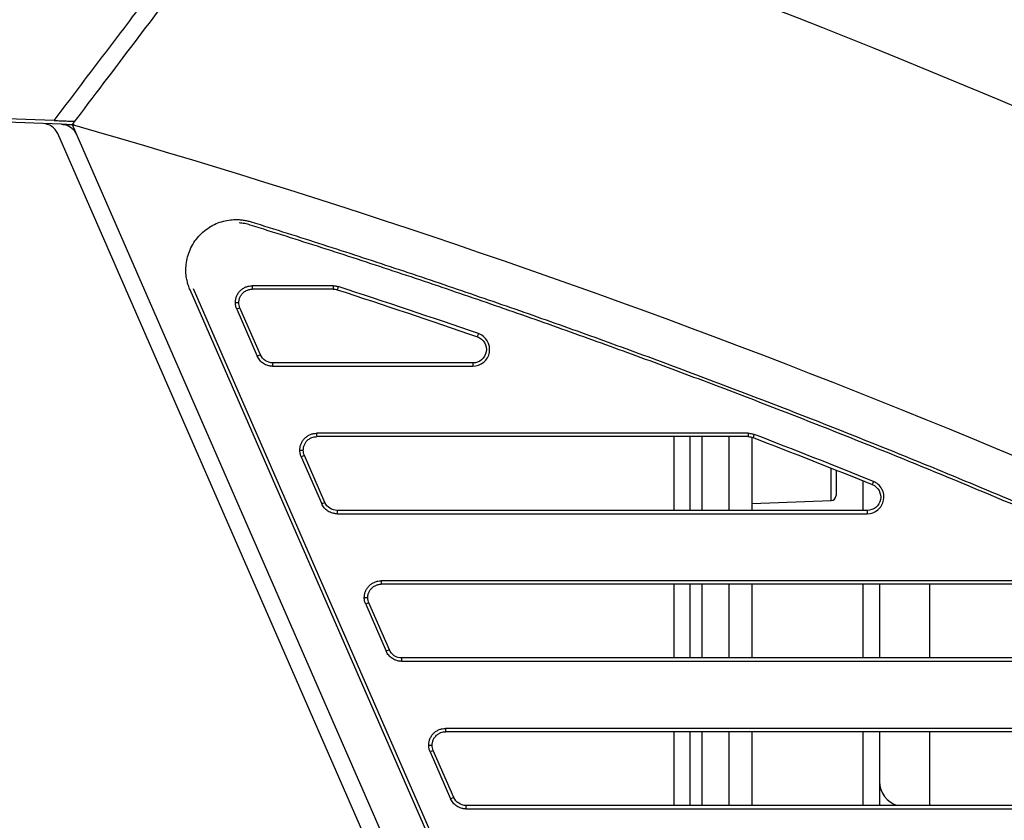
# Model space of a CAD drawing. Header units: millimetres. Extents: x -0.57 to 0.95, y -0.4 to 0.71.
# Tile 84 of 256: x -0.2022 to -0.1434, y 0.2935 to 0.3413. Entities that reach past the tile are written whole.
import ezdxf

# ---------------------------------------------------------------- set-up
doc = ezdxf.new("R2010")
doc.units = ezdxf.units.MM
doc.layers.add('FORMAT', color=7, linetype='Continuous')

msp = doc.modelspace()

# ---------------------------------------------------------------- linework, layer by layer
at = {"layer": 'FORMAT', "color": 7, "linetype": 'Continuous', "lineweight": 25}
for p, q in [((-0.2001, 0.335264), (-0.239998, 0.336657)), ((-0.200762, 0.335087), (-0.241181, 0.336498)), ((-0.199655, 0.335048), (-0.200762, 0.335087)), ((-0.199025, 0.335026), (-0.146446, 0.21469)), ((-0.147362, 0.214289), (-0.199881, 0.334488)), ((-0.144155, 0.215691), (-0.191985, 0.325158)), ((-0.191795, 0.325238), (-0.143965, 0.215771)), ((-0.183455, 0.325409), (-0.188282, 0.325409)), ((-0.183448, 0.325209), (-0.188275, 0.325209)), ((-0.189199, 0.324009), (-0.187975, 0.321209)), ((-0.187785, 0.321289), (-0.189008, 0.324089)), ((-0.175106, 0.320809), (-0.187052, 0.320809)), ((-0.187059, 0.320609), (-0.175113, 0.320609)), ((-0.158686, 0.316609), (-0.184437, 0.316609)), ((-0.158679, 0.316409), (-0.18443, 0.316409)), ((-0.163111, 0.312009), (-0.163111, 0.316409)), ((-0.162146, 0.312009), (-0.162146, 0.316409)), ((-0.161446, 0.316409), (-0.161446, 0.312009)), ((-0.159846, 0.316409), (-0.159846, 0.312009)), ((-0.158446, 0.312009), (-0.158446, 0.316366)), ((-0.185353, 0.315209), (-0.18413, 0.312409)), ((-0.18394, 0.312489), (-0.185163, 0.315289)), ((-0.153736, 0.312595), (-0.153736, 0.314518)), ((-0.153446, 0.314382), (-0.153446, 0.312895)), ((-0.151846, 0.313794), (-0.151846, 0.312009)), ((-0.158446, 0.312431), (-0.153736, 0.312595)), ((-0.151582, 0.312009), (-0.183207, 0.312009)), ((-0.183214, 0.311809), (-0.151589, 0.311809)), ((-0.137356, 0.307809), (-0.180592, 0.307809)), ((-0.137349, 0.307609), (-0.180585, 0.307609)), ((-0.163111, 0.303209), (-0.163111, 0.307609)), ((-0.162146, 0.303209), (-0.162146, 0.307609)), ((-0.161446, 0.307609), (-0.161446, 0.303209)), ((-0.159846, 0.307609), (-0.159846, 0.303209)), ((-0.158446, 0.303209), (-0.158446, 0.307609)), ((-0.151846, 0.307609), (-0.151846, 0.303209)), ((-0.150846, 0.307609), (-0.150846, 0.303209)), ((-0.147846, 0.303209), (-0.147846, 0.307609)), ((-0.181508, 0.306409), (-0.180285, 0.303609)), ((-0.180095, 0.303689), (-0.181318, 0.306489)), ((-0.131107, 0.303209), (-0.179362, 0.303209)), ((-0.179369, 0.303009), (-0.131114, 0.303009)), ((-0.118455, 0.299009), (-0.176747, 0.299009)), ((-0.118448, 0.298809), (-0.17674, 0.298809)), ((-0.163111, 0.294409), (-0.163111, 0.298809)), ((-0.162146, 0.294409), (-0.162146, 0.298809)), ((-0.161446, 0.298809), (-0.161446, 0.294409)), ((-0.159846, 0.298809), (-0.159846, 0.294409)), ((-0.158446, 0.294409), (-0.158446, 0.298809)), ((-0.151846, 0.298809), (-0.151846, 0.294409)), ((-0.150846, 0.298809), (-0.150846, 0.294409)), ((-0.147846, 0.294409), (-0.147846, 0.298809)), ((-0.177663, 0.297609), (-0.17644, 0.294809)), ((-0.17625, 0.294889), (-0.177473, 0.297689)), ((-0.112843, 0.294409), (-0.175517, 0.294409)), ((-0.175524, 0.294209), (-0.11285, 0.294209))]:
    msp.add_line(p, q, dxfattribs=at)
for centre, radius, start, end in [((-0.200797, 0.334088), 0.0010000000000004, 23.602173, 88), ((-0.186843, 0.325359), 0.0014397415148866, 178.012228, 185.982668), ((-0.182017, 0.325359), 0.0014397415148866, 178.012228, 185.982668), ((-0.181743, 0.324852), 0.0014915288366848, 160.073263, 167.683038), ((-0.187656, 0.32061), 0.0037325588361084, 111.241977, 114.410827), ((-0.173386, 0.322019), 0.0014991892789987, 159.063931, 166.630205), ((-0.186433, 0.31781), 0.0037325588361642, 111.241977, 114.410827), ((-0.18562, 0.320659), 0.001439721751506, 174.017298, 181.987766), ((-0.173674, 0.320659), 0.0014397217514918, 174.017298, 181.987766), ((-0.182998, 0.316559), 0.0014397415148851, 178.012228, 185.982668), ((-0.157248, 0.316559), 0.0014397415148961, 178.012228, 185.982668), ((-0.15693, 0.315951), 0.0015161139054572, 157.063297, 164.536115), ((-0.183811, 0.31181), 0.0037325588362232, 111.241977, 114.410827), ((-0.14982, 0.313121), 0.0015242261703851, 156.192539, 163.621719), ((-0.153746, 0.312895), 0.0003, 272, 0), ((-0.182587, 0.30901), 0.0037325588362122, 111.241977, 114.410827), ((-0.181775, 0.311859), 0.0014397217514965, 174.017298, 181.987766), ((-0.15015, 0.311859), 0.0014397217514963, 174.017298, 181.987766), ((-0.179153, 0.307759), 0.0014397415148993, 178.012228, 185.982668), ((-0.179966, 0.30301), 0.0037325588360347, 111.241977, 114.410827), ((-0.178742, 0.30021), 0.0037325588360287, 111.241977, 114.410827), ((-0.17793, 0.303059), 0.0014397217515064, 174.017298, 181.987766), ((-0.175308, 0.298959), 0.0014397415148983, 178.012228, 185.982668), ((-0.176121, 0.29421), 0.0037325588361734, 111.241977, 114.410827), ((-0.149346, 0.295846), 0.0015, 180, 253.289879), ((-0.174897, 0.29141), 0.0037325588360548, 111.241977, 114.410827), ((-0.174085, 0.294259), 0.0014397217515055, 174.017298, 181.987766)]:
    msp.add_arc(centre, radius, start, end, dxfattribs=at)
for points, knots in [([(-0.0663788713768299, 0.3252483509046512), (-0.0824337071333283, 0.3358498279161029), (-0.0996701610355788, 0.3449926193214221), (-0.135593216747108, 0.3597590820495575), (-0.1542767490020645, 0.3653814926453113), (-0.1731461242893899, 0.3691358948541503)], [0, 0, 0, 0, 0.5, 0.5, 1, 1, 1, 1]), ([(-0.2001002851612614, 0.3352639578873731), (-0.1996130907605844, 0.3359060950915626), (-0.1986354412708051, 0.3371946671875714), (-0.1971870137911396, 0.3391037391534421), (-0.1957566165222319, 0.3409890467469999), (-0.1943653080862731, 0.3428228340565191), (-0.1930289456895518, 0.3445842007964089), (-0.1917518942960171, 0.3462673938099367), (-0.1905363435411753, 0.3478695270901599), (-0.1893414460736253, 0.3494444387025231), (-0.1881855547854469, 0.3509679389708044), (-0.1875010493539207, 0.3518701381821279), (-0.1871570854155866, 0.3523234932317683)], [0, 0, 0, 0, 0.0935238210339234, 0.1876735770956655, 0.2837730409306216, 0.3805402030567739, 0.4762116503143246, 0.5725664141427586, 0.6710642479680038, 0.7702917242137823, 0.8845716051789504, 0.9999999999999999, 0.9999999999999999, 0.9999999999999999, 0.9999999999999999]), ([(-0.186082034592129, 0.3520859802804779), (-0.1877384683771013, 0.3499027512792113), (-0.1916662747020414, 0.3447257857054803), (-0.1964815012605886, 0.3383791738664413), (-0.1990253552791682, 0.3350262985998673)], [0, 0, 0, 0, 0.499999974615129, 0.999999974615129, 0.999999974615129, 0.999999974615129, 0.999999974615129]), ([(-0.0875056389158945, 0.3073396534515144), (-0.0885120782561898, 0.3087120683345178), (-0.0898035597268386, 0.309872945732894), (-0.1216000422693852, 0.3277402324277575), (-0.1534549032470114, 0.3418571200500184), (-0.1860820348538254, 0.3520859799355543)], [0.6390140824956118, 0.6390140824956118, 0.6390140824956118, 0.6390140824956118, 0.655869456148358, 0.655869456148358, 0.9999999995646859, 0.9999999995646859, 0.9999999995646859, 0.9999999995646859]), ([(-0.2001002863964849, 0.3352639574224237), (-0.1999652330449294, 0.3352592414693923), (-0.1996912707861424, 0.3352496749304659), (-0.1992832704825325, 0.3352354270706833), (-0.1990127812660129, 0.3352259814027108), (-0.1988774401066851, 0.3352212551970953)], [0, 0, 0, 0, 0.3269505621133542, 0.6632350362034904, 1, 1, 1, 1]), ([(-0.1996546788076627, 0.3350482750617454), (-0.1995415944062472, 0.3350331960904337), (-0.1993284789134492, 0.3350047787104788), (-0.1990666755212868, 0.3348460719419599), (-0.1988811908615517, 0.3346584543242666), (-0.1988072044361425, 0.3345150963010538), (-0.1987732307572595, 0.3344492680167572)], [0, 0, 0, 0, 0.3024660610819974, 0.5700185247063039, 0.8025576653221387, 0.9999999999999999, 0.9999999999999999, 0.9999999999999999, 0.9999999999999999]), ([(-0.1996446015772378, 0.3350479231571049), (-0.1996221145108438, 0.3350471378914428), (-0.1995771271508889, 0.3350455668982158), (-0.199379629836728, 0.3350386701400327), (-0.1991440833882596, 0.3350304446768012), (-0.1989654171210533, 0.3350242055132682), (-0.198905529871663, 0.3350221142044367)], [0, 0, 0, 0, 0.2848648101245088, 0.5698971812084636, 0.8558335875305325, 1, 1, 1, 1]), ([(-0.199025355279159, 0.3350262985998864), (-0.1682949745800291, 0.3262365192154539), (-0.1384355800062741, 0.3145060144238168), (-0.1073740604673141, 0.2987111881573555), (-0.1054624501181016, 0.2963131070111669), (-0.1047645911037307, 0.2935269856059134)], [0.624966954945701, 0.624966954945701, 0.624966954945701, 0.624966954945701, 0.969097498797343, 0.969097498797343, 1, 1, 1, 1]), ([(-0.1919854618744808, 0.3251582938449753), (-0.1920044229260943, 0.3252033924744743), (-0.1920422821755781, 0.3252934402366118), (-0.1920906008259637, 0.3254317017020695), (-0.1921325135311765, 0.3255718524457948), (-0.1921674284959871, 0.3257141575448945), (-0.1922124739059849, 0.3259456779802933), (-0.1922449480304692, 0.3262705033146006), (-0.1922275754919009, 0.3266991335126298), (-0.1921467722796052, 0.3271347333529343), (-0.1919411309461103, 0.3277220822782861), (-0.1915090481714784, 0.3283960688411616), (-0.1908864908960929, 0.3288990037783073), (-0.1903252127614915, 0.3291676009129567), (-0.1899012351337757, 0.3292955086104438), (-0.1894769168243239, 0.3293596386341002), (-0.1891179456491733, 0.3293633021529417), (-0.1888184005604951, 0.3293334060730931), (-0.1885776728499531, 0.3292906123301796), (-0.1884212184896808, 0.3292457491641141), (-0.1883428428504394, 0.3292232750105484)], [0, 0, 0, 0, 0.0214353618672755, 0.0427996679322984, 0.0641441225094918, 0.0855200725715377, 0.1069786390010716, 0.1674759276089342, 0.228048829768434, 0.2943969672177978, 0.3608226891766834, 0.4998990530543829, 0.6390017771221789, 0.7053814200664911, 0.7718397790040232, 0.8323726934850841, 0.8929824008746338, 0.9286780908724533, 0.9642713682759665, 1, 1, 1, 1]), ([(-0.1883954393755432, 0.3290323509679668), (-0.1884501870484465, 0.3290484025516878), (-0.1885594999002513, 0.3290804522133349), (-0.1887267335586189, 0.3291155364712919), (-0.1888956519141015, 0.3291417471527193), (-0.1890093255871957, 0.3291503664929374), (-0.1890662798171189, 0.3291546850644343)], [0, 0, 0, 0, 0.2503175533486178, 0.4998007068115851, 0.7493837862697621, 1, 1, 1, 1]), ([(-0.1073767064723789, 0.2928709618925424), (-0.1073968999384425, 0.2929483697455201), (-0.1074372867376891, 0.2931031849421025), (-0.1075078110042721, 0.2933327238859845), (-0.1075855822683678, 0.2935601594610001), (-0.1076713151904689, 0.2937853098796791), (-0.1077648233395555, 0.2940082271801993), (-0.1079320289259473, 0.2943724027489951), (-0.1081991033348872, 0.294866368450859), (-0.1086020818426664, 0.2954638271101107), (-0.1090605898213, 0.2960204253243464), (-0.1095683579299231, 0.296527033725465), (-0.110118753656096, 0.296979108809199), (-0.1105968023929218, 0.2973010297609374), (-0.1110047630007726, 0.2975311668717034), (-0.1113158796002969, 0.2976911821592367), (-0.1116399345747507, 0.2978542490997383), (-0.1120289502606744, 0.2980518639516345), (-0.1125493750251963, 0.2983149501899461), (-0.1137996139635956, 0.2989442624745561), (-0.1165401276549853, 0.3003125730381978), (-0.1207332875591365, 0.3023611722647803), (-0.1274781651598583, 0.3055630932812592), (-0.1359772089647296, 0.3094228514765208), (-0.1442178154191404, 0.3129433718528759), (-0.1504393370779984, 0.3154861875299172), (-0.1546016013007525, 0.31714381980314), (-0.1587775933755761, 0.3187635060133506), (-0.1629673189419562, 0.3203452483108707), (-0.1671707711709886, 0.321889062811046), (-0.171387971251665, 0.3233948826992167), (-0.1756188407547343, 0.3248629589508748), (-0.1798636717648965, 0.3262923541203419), (-0.1841213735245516, 0.3276865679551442), (-0.1869705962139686, 0.3285837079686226), (-0.1883954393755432, 0.3290323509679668)], [0, 0, 0, 0, 0.0026731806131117, 0.0053463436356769, 0.0080225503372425, 0.0107048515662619, 0.0133962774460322, 0.0160998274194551, 0.0240958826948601, 0.032130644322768, 0.0401505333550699, 0.0481628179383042, 0.0560683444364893, 0.0639275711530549, 0.0673930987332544, 0.0717237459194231, 0.0756229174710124, 0.0795220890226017, 0.0863117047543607, 0.0951194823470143, 0.1263186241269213, 0.1887223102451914, 0.2511453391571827, 0.3759420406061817, 0.5007829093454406, 0.5507285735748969, 0.6006581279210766, 0.6505756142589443, 0.7004850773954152, 0.7503905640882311, 0.8002961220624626, 0.8502057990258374, 0.9001236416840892, 0.9500536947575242, 1, 1, 1, 1]), ([(-0.1883428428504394, 0.3292232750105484), (-0.1876276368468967, 0.3289990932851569), (-0.1861973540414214, 0.3285507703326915), (-0.1840559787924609, 0.3278660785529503), (-0.1819178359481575, 0.3271725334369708), (-0.1797832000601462, 0.3264692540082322), (-0.1776519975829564, 0.325756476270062), (-0.1755242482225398, 0.3250341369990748), (-0.1733999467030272, 0.3243022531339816), (-0.1712790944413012, 0.3235608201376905), (-0.1691616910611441, 0.322809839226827), (-0.1670477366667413, 0.3220493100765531), (-0.1649372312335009, 0.3212792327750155), (-0.1628301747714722, 0.3204996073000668), (-0.1607265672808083, 0.3197104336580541), (-0.158626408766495, 0.3189117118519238), (-0.156529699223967, 0.3181034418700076), (-0.1544364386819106, 0.3172856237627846), (-0.1523466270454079, 0.3164582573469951), (-0.1502602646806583, 0.3156213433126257), (-0.1481773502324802, 0.3147748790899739), (-0.1433268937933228, 0.3127782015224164), (-0.1357483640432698, 0.3095377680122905), (-0.127222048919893, 0.3056617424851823), (-0.1204552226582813, 0.3024459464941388), (-0.1167534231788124, 0.300635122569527), (-0.1144056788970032, 0.2994667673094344), (-0.1134953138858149, 0.2990112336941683), (-0.1126585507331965, 0.2985902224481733), (-0.1119841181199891, 0.2982498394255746), (-0.1114719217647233, 0.2979899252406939), (-0.1110903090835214, 0.2977981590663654), (-0.1107647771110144, 0.2976253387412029), (-0.1103232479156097, 0.2973581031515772), (-0.1098295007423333, 0.2970037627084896), (-0.109296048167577, 0.2965395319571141), (-0.1088077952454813, 0.2960281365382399), (-0.1083694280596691, 0.2954739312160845), (-0.1079827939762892, 0.2948808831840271), (-0.1076890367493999, 0.2943227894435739), (-0.1074720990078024, 0.2938170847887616), (-0.1073123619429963, 0.2933734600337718), (-0.1072305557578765, 0.2930708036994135), (-0.1071896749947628, 0.2929195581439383)], [0, 0, 0, 0, 0.0250037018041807, 0.0500028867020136, 0.0749980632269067, 0.0999897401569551, 0.124978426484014, 0.1499646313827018, 0.1749488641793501, 0.1999316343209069, 0.2249134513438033, 0.2498948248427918, 0.2748762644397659, 0.2998582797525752, 0.3248413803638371, 0.3498260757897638, 0.374812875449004, 0.399802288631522, 0.4247948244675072, 0.4497909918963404, 0.4747912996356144, 0.4997962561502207, 0.6247684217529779, 0.7497135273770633, 0.812199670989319, 0.8746838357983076, 0.8871759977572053, 0.8996763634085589, 0.908640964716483, 0.9184222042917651, 0.9248766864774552, 0.9278002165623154, 0.9326691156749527, 0.9371662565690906, 0.9450067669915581, 0.9529062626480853, 0.9607192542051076, 0.9685536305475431, 0.9764378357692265, 0.9842949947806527, 0.989550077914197, 0.9947778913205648, 1, 1, 1, 1]), ([(-0.1892821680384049, 0.3244095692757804), (-0.1892813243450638, 0.3244410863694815), (-0.1892796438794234, 0.3245038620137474), (-0.1892659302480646, 0.3245970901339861), (-0.1892439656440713, 0.3246887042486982), (-0.1892014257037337, 0.3248124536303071), (-0.1891241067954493, 0.3249624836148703), (-0.1889940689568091, 0.3251211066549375), (-0.188835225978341, 0.3252514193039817), (-0.1886574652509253, 0.3253424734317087), (-0.1884707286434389, 0.3253992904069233), (-0.1883450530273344, 0.3254059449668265), (-0.1882821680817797, 0.3254092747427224)], [0, 0, 0, 0, 0.0602383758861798, 0.1199826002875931, 0.1797720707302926, 0.240144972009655, 0.3699099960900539, 0.5000331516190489, 0.6298286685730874, 0.7599824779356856, 0.8799012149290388, 1, 1, 1, 1]), ([(-0.1890751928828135, 0.3244092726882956), (-0.1890741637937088, 0.3244394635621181), (-0.1890721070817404, 0.3244998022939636), (-0.1890558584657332, 0.3245890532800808), (-0.1890305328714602, 0.3246759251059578), (-0.1889955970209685, 0.3247594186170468), (-0.1889517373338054, 0.3248385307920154), (-0.188894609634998, 0.3249188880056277), (-0.1887979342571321, 0.3250230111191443), (-0.1886577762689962, 0.32512019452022), (-0.1884963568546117, 0.3251819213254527), (-0.1883720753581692, 0.3252061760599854), (-0.1883026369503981, 0.3252083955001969), (-0.1882751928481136, 0.3252092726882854)], [0, 0, 0, 0, 0.0721261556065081, 0.144149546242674, 0.2161368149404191, 0.2881042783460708, 0.360050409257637, 0.4319884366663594, 0.5233621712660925, 0.6987633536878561, 0.8339257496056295, 0.9343625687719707, 1, 1, 1, 1]), ([(-0.1834554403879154, 0.3254092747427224), (-0.183429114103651, 0.3254086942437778), (-0.1833766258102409, 0.3254075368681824), (-0.1832984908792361, 0.325397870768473), (-0.1832212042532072, 0.3253828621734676), (-0.1831709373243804, 0.3253677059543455), (-0.1831457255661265, 0.3253601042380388)], [0, 0, 0, 0, 0.250786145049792, 0.5000073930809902, 0.7492249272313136, 1, 1, 1, 1]), ([(-0.1891985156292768, 0.3240088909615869), (-0.1892114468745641, 0.3240409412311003), (-0.1892371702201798, 0.3241046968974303), (-0.1892628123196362, 0.3242045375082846), (-0.1892792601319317, 0.3243062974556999), (-0.1892811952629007, 0.3243750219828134), (-0.1892821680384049, 0.3244095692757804)], [0, 0, 0, 0, 0.2513586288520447, 0.5000125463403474, 0.7486601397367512, 1, 1, 1, 1]), ([(-0.1892821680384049, 0.3244095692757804), (-0.1892342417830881, 0.3244095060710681), (-0.1891769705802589, 0.3244094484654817), (-0.1890955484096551, 0.324409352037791), (-0.1890751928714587, 0.3244093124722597), (-0.1890751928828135, 0.3244092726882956)], [0, 0, 0, 0, 0.5, 0.5, 1, 1, 1, 1]), ([(-0.1751125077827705, 0.3206092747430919), (-0.1748780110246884, 0.3206092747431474), (-0.1746452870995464, 0.3206946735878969), (-0.1742878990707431, 0.3209970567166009), (-0.1741650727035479, 0.3212128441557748), (-0.1740875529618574, 0.3216745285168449), (-0.1741331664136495, 0.3219185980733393), (-0.1743721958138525, 0.3223211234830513), (-0.1745642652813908, 0.3224778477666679), (-0.1747859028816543, 0.3225544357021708)], [0, 0, 0, 0, 0.25, 0.25, 0.5, 0.5, 0.75, 0.75, 1, 1, 1, 1]), ([(-0.1748442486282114, 0.3223654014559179), (-0.1746669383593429, 0.3223041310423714), (-0.1745132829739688, 0.3221787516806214), (-0.1743220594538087, 0.3218567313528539), (-0.1742855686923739, 0.3216614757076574), (-0.1743475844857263, 0.3212921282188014), (-0.1744458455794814, 0.3211194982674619), (-0.1747317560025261, 0.3208775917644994), (-0.1749179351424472, 0.3208092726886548), (-0.1751055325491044, 0.3208092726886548)], [0, 0, 0, 0, 0.25, 0.25, 0.5, 0.5, 0.75, 0.75, 1, 1, 1, 1]), ([(-0.1870587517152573, 0.3206092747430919), (-0.1870902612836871, 0.3206101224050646), (-0.1871531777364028, 0.3206118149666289), (-0.1872468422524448, 0.3206256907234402), (-0.1873560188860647, 0.3206518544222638), (-0.1874784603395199, 0.320697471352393), (-0.1876080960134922, 0.3207693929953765), (-0.1877261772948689, 0.3208594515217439), (-0.1878275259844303, 0.3209647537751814), (-0.1879130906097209, 0.3210812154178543), (-0.1879544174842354, 0.3211663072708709), (-0.1879750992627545, 0.3212088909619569)], [0, 0, 0, 0, 0.0816161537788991, 0.162966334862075, 0.2447816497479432, 0.3722288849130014, 0.5001267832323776, 0.6275549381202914, 0.7554309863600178, 0.8776069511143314, 0.9999999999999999, 0.9999999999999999, 0.9999999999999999, 0.9999999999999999]), ([(-0.1870517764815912, 0.3208092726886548), (-0.187206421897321, 0.3208092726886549), (-0.1873605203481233, 0.3208552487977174), (-0.1876191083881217, 0.3210244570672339), (-0.187722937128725, 0.3211472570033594), (-0.1877848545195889, 0.3212889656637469)], [0, 0, 0, 0, 0.5, 0.5, 1, 1, 1, 1]), ([(-0.185437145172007, 0.3156095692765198), (-0.185436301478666, 0.3156410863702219), (-0.1854346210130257, 0.3157038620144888), (-0.1854209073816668, 0.3157970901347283), (-0.1853989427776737, 0.3158887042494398), (-0.1853564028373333, 0.3160124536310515), (-0.1852790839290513, 0.3161624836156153), (-0.1851490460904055, 0.3163211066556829), (-0.1849902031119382, 0.3164514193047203), (-0.1848124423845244, 0.3165424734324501), (-0.184625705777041, 0.3165992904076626), (-0.1845000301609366, 0.3166059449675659), (-0.1844371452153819, 0.3166092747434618)], [0, 0, 0, 0, 0.0602383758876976, 0.1199826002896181, 0.1797720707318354, 0.2401449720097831, 0.3699099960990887, 0.500033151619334, 0.6298286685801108, 0.7599824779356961, 0.8799012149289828, 1, 1, 1, 1]), ([(-0.1852301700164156, 0.315609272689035), (-0.185229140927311, 0.3156394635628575), (-0.1852270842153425, 0.3156998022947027), (-0.1852108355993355, 0.31578905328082), (-0.1851855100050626, 0.3158759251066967), (-0.1851505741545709, 0.3159594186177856), (-0.1851067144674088, 0.316038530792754), (-0.1850495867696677, 0.3161188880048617), (-0.1849529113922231, 0.3162230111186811), (-0.1848127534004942, 0.3163201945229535), (-0.1846513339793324, 0.3163819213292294), (-0.1845270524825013, 0.3164061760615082), (-0.1844576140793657, 0.3164083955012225), (-0.1844301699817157, 0.3164092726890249)], [0, 0, 0, 0, 0.0721261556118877, 0.144149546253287, 0.2161368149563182, 0.2881042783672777, 0.3600504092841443, 0.4319884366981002, 0.5233621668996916, 0.6987633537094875, 0.8339257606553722, 0.9343625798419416, 1, 1, 1, 1]), ([(-0.1586864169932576, 0.3166092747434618), (-0.1586556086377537, 0.3166084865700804), (-0.1585942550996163, 0.3166069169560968), (-0.1585031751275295, 0.3165937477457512), (-0.1584134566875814, 0.3165732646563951), (-0.1583556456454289, 0.3165526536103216), (-0.1583266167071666, 0.3165423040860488)], [0, 0, 0, 0, 0.2510774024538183, 0.5000100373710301, 0.7489376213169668, 0.9999999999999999, 0.9999999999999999, 0.9999999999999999, 0.9999999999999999]), ([(-0.185353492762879, 0.3152088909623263), (-0.1853664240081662, 0.3152409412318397), (-0.1853921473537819, 0.3153046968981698), (-0.1854177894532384, 0.3154045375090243), (-0.1854342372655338, 0.3155062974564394), (-0.1854361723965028, 0.3155750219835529), (-0.185437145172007, 0.3156095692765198)], [0, 0, 0, 0, 0.2513586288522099, 0.5000125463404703, 0.7486601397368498, 1, 1, 1, 1]), ([(-0.185437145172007, 0.3156095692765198), (-0.1853892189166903, 0.3156095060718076), (-0.185331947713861, 0.3156094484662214), (-0.1852505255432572, 0.3156093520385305), (-0.1852301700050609, 0.3156093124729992), (-0.1852301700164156, 0.315609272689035)], [0, 0, 0, 0, 0.5, 0.5, 1, 1, 1, 1]), ([(-0.1515887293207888, 0.3118092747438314), (-0.1513584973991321, 0.3118092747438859), (-0.1511298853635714, 0.3118915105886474), (-0.1507752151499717, 0.3121839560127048), (-0.1506508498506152, 0.312393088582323), (-0.1505632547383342, 0.3128443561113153), (-0.1506003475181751, 0.3130848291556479), (-0.1508198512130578, 0.3134887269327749), (-0.1510010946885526, 0.3136505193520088), (-0.1512146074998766, 0.3137366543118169)], [0, 0, 0, 0, 0.25, 0.25, 0.5, 0.5, 0.75, 0.75, 1, 1, 1, 1]), ([(-0.1512824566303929, 0.3135511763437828), (-0.1511116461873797, 0.3134822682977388), (-0.1509666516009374, 0.3133528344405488), (-0.1507910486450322, 0.3130297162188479), (-0.1507613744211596, 0.3128373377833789), (-0.1508314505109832, 0.3124763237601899), (-0.1509309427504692, 0.3123090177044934), (-0.1512146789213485, 0.3120750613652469), (-0.1513975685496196, 0.3120092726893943), (-0.1515817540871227, 0.3120092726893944)], [0, 0, 0, 0, 0.25, 0.25, 0.5, 0.5, 0.75, 0.75, 1, 1, 1, 1]), ([(-0.1832137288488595, 0.3118092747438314), (-0.1832452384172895, 0.3118101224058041), (-0.1833081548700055, 0.3118118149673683), (-0.1834018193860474, 0.3118256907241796), (-0.1835109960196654, 0.3118518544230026), (-0.1836334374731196, 0.3118974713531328), (-0.1837630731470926, 0.3119693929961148), (-0.1838811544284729, 0.3120594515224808), (-0.1839825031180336, 0.3121647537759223), (-0.184068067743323, 0.3122812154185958), (-0.1841093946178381, 0.3123663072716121), (-0.1841300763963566, 0.3124088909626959)], [0, 0, 0, 0, 0.0816161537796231, 0.1629663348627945, 0.2447816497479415, 0.3722288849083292, 0.5001267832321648, 0.6275549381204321, 0.755430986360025, 0.8776069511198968, 1, 1, 1, 1]), ([(-0.1832067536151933, 0.3120092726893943), (-0.1833613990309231, 0.3120092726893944), (-0.1835154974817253, 0.3120552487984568), (-0.1837740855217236, 0.3122244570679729), (-0.183877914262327, 0.3123472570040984), (-0.1839398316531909, 0.3124889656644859)], [0, 0, 0, 0, 0.5, 0.5, 1, 1, 1, 1]), ([(-0.1815921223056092, 0.3068095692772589), (-0.1815912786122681, 0.3068410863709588), (-0.1815895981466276, 0.3069038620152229), (-0.1815758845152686, 0.3069970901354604), (-0.1815539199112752, 0.3070887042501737), (-0.1815113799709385, 0.3072124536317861), (-0.1814340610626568, 0.3073624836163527), (-0.1813040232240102, 0.3075211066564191), (-0.1811451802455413, 0.3076514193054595), (-0.1809674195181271, 0.3077424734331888), (-0.1807806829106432, 0.3077992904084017), (-0.1806550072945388, 0.3078059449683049), (-0.180592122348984, 0.3078092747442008)], [0, 0, 0, 0, 0.060238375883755, 0.11998260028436, 0.1797720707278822, 0.2401449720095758, 0.3699099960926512, 0.500033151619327, 0.6298286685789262, 0.7599824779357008, 0.8799012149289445, 1, 1, 1, 1]), ([(-0.1813851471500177, 0.3068092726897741), (-0.1813841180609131, 0.3068394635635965), (-0.1813820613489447, 0.3068998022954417), (-0.1813658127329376, 0.3069890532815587), (-0.1813404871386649, 0.3070759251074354), (-0.181305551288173, 0.3071594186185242), (-0.1812616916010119, 0.3072385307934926), (-0.1812045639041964, 0.3073188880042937), (-0.1811078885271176, 0.3074230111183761), (-0.1809677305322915, 0.3075201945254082), (-0.180806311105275, 0.3075819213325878), (-0.1806820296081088, 0.3076061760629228), (-0.1806125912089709, 0.3076083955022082), (-0.1805851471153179, 0.3076092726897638)], [0, 0, 0, 0, 0.07212615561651, 0.1441495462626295, 0.2161368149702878, 0.2881042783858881, 0.3600504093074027, 0.4319884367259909, 0.5233621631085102, 0.6987633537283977, 0.8339257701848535, 0.9343625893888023, 1, 1, 1, 1]), ([(-0.1815084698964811, 0.3064088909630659), (-0.1815214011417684, 0.3064409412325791), (-0.1815471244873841, 0.3065046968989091), (-0.1815727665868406, 0.3066045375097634), (-0.181589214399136, 0.3067062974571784), (-0.181591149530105, 0.306775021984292), (-0.1815921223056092, 0.3068095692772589)], [0, 0, 0, 0, 0.251358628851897, 0.5000125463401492, 0.7486601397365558, 1, 1, 1, 1]), ([(-0.1815921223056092, 0.3068095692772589), (-0.1815441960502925, 0.3068095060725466), (-0.1814869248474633, 0.3068094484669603), (-0.1814055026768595, 0.3068093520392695), (-0.1813851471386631, 0.3068093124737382), (-0.1813851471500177, 0.3068092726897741)], [0, 0, 0, 0, 0.5, 0.5, 1, 1, 1, 1]), ([(-0.1793687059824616, 0.3030092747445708), (-0.1794002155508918, 0.3030101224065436), (-0.179463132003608, 0.3030118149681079), (-0.1795567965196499, 0.303025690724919), (-0.1796659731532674, 0.3030518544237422), (-0.1797884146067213, 0.3030974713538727), (-0.179918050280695, 0.3031693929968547), (-0.1800361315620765, 0.3032594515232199), (-0.180137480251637, 0.3033647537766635), (-0.1802230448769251, 0.3034812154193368), (-0.1802643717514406, 0.3035663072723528), (-0.1802850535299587, 0.3036088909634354)], [0, 0, 0, 0, 0.0816161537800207, 0.1629663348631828, 0.2447816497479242, 0.3722288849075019, 0.5001267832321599, 0.6275549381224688, 0.7554309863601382, 0.8776069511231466, 1, 1, 1, 1]), ([(-0.1793617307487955, 0.3032092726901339), (-0.1795163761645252, 0.3032092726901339), (-0.1796704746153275, 0.3032552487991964), (-0.1799290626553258, 0.3034244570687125), (-0.180032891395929, 0.3035472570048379), (-0.180094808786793, 0.3036889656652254)], [0, 0, 0, 0, 0.5, 0.5, 1, 1, 1, 1]), ([(-0.1777470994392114, 0.2980095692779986), (-0.1777462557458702, 0.2980410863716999), (-0.1777445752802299, 0.2981038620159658), (-0.1777308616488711, 0.2981970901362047), (-0.1777088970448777, 0.2982887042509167), (-0.1776663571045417, 0.2984124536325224), (-0.1775890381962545, 0.2985624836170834), (-0.177459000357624, 0.2987211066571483), (-0.1773001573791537, 0.2988514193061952), (-0.1771223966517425, 0.2989424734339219), (-0.1769356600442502, 0.2989992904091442), (-0.1768099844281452, 0.2990059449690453), (-0.1767470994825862, 0.2990092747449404)], [0, 0, 0, 0, 0.0602383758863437, 0.1199826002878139, 0.1797720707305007, 0.2401449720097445, 0.3699099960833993, 0.5000331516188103, 0.6298286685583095, 0.7599824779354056, 0.8799012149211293, 1, 1, 1, 1]), ([(-0.1775401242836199, 0.2980092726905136), (-0.1775390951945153, 0.2980394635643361), (-0.1775370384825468, 0.2980998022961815), (-0.1775207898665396, 0.2981890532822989), (-0.1774954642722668, 0.298275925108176), (-0.1774605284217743, 0.298359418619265), (-0.1774166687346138, 0.2984385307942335), (-0.1773595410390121, 0.2985188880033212), (-0.1772628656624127, 0.2986230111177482), (-0.1771227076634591, 0.2987201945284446), (-0.1769612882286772, 0.2987819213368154), (-0.1768370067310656, 0.2988061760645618), (-0.176767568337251, 0.2988083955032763), (-0.17674012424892, 0.2988092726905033)], [0, 0, 0, 0, 0.0721261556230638, 0.1441495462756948, 0.2161368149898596, 0.2881042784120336, 0.3600504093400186, 0.431988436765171, 0.523362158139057, 0.6987633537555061, 0.8339257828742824, 0.9343626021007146, 0.9999999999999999, 0.9999999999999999, 0.9999999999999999, 0.9999999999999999]), ([(-0.1776634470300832, 0.2976088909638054), (-0.1776763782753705, 0.2976409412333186), (-0.1777021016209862, 0.2977046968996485), (-0.1777277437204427, 0.2978045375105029), (-0.1777441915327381, 0.297906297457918), (-0.1777461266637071, 0.2979750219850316), (-0.1777470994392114, 0.2980095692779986)], [0, 0, 0, 0, 0.2513586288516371, 0.5000125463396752, 0.7486601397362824, 1, 1, 1, 1]), ([(-0.1777470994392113, 0.2980095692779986), (-0.1776991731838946, 0.2980095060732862), (-0.1776419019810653, 0.2980094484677), (-0.1775604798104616, 0.298009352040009), (-0.1775401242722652, 0.2980093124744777), (-0.1775401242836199, 0.2980092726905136)], [0, 0, 0, 0, 0.5, 0.5, 1, 1, 1, 1]), ([(-0.1755236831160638, 0.2942092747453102), (-0.1755551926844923, 0.294210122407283), (-0.1756181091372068, 0.2942118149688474), (-0.1757117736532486, 0.294225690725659), (-0.1758209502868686, 0.2942518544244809), (-0.1759433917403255, 0.2942974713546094), (-0.1760730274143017, 0.2943693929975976), (-0.1761911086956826, 0.2944594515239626), (-0.1762924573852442, 0.2945647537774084), (-0.1763780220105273, 0.2946812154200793), (-0.1764193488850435, 0.2947663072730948), (-0.1764400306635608, 0.294808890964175)], [0, 0, 0, 0, 0.0816161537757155, 0.1629663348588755, 0.244781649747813, 0.3722288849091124, 0.5001267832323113, 0.6275549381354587, 0.755430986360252, 0.8776069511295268, 1, 1, 1, 1]), ([(-0.1755167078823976, 0.2944092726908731), (-0.1756713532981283, 0.2944092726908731), (-0.1758254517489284, 0.2944552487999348), (-0.1760840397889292, 0.2946244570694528), (-0.176187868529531, 0.2947472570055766), (-0.1762497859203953, 0.294888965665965)], [0, 0, 0, 0, 0.5, 0.5, 1, 1, 1, 1])]:
    msp.add_open_spline(points, degree=3, knots=knots, dxfattribs=at)
for points in [[(-0.1834484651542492, 0.3252092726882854), (-0.1833644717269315, 0.3252092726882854), (-0.1832805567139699, 0.3251959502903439), (-0.1832006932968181, 0.3251699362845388)], [(-0.1832006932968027, 0.3251699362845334), (-0.1804069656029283, 0.3242599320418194), (-0.1776213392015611, 0.3233250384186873), (-0.1748442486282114, 0.3223654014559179)], [(-0.1747859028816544, 0.3225544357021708), (-0.1775641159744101, 0.3235144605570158), (-0.1803508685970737, 0.3244497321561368), (-0.183145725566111, 0.3253601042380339)], [(-0.1890082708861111, 0.3240889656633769), (-0.1890522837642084, 0.3241896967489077), (-0.1890751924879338, 0.3242993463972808), (-0.1890751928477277, 0.3244092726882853)], [(-0.1586794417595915, 0.3164092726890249), (-0.1585812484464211, 0.3164092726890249), (-0.1584832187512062, 0.3163910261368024), (-0.1583916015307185, 0.3163556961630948)], [(-0.1583916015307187, 0.3163556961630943), (-0.156014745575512, 0.3154391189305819), (-0.1536449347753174, 0.3145042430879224), (-0.1512824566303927, 0.3135511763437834)], [(-0.1512146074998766, 0.3137366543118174), (-0.1535780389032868, 0.3146901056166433), (-0.1559488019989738, 0.3156253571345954), (-0.1583266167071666, 0.3165423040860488)], [(-0.1851632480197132, 0.3152889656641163), (-0.1852072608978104, 0.3153896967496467), (-0.1852301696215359, 0.3154993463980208), (-0.1852301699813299, 0.3156092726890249)], [(-0.1813182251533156, 0.3064889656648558), (-0.1813622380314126, 0.3065896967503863), (-0.1813851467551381, 0.3066993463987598), (-0.181385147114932, 0.306809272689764)], [(-0.1774732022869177, 0.2976889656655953), (-0.1775172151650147, 0.2977896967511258), (-0.1775401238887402, 0.2978993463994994), (-0.1775401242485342, 0.2980092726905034)]]:
    msp.add_open_spline(points, degree=3, dxfattribs=at)

doc.saveas('drawing.dxf')
